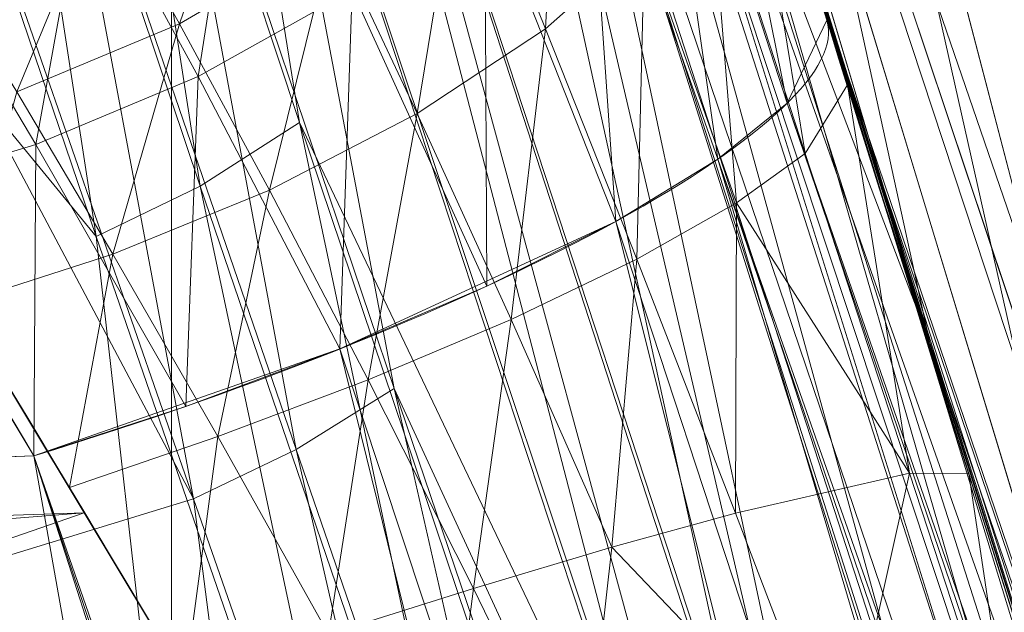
# Model space of a CAD drawing. Header units: millimetres. Extents: x -71 to 71, y -145 to 145.
# Tile 102 of 256: x -54.23 to -53.887, y -16.992 to -16.786. Entities that reach past the tile are written whole.
import ezdxf

# ---------------------------------------------------------------- set-up
doc = ezdxf.new("R2010")
doc.units = ezdxf.units.MM
doc.layers.add('1', color=7, linetype='CONTINUOUS')

msp = doc.modelspace()

# ---------------------------------------------------------------- linework, layer by layer
at = {"layer": '1', "color": 163, "linetype": 'Continuous', "lineweight": 13, "extrusion": (-5.23961264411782e-15, 1.156482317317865e-14, -1)}
for centre, radius in [((0, 2.781752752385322e-14, 144.004626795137), 61.0180546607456), ((0, -8.448341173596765e-14, 124.369789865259), 56.3952855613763)]:
    msp.add_circle(centre, radius, dxfattribs=at)
at = {"layer": '1', "color": 163, "linetype": 'Continuous', "lineweight": 13}
msp.add_circle((4.472976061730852e-13, 3.150668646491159e-12, -145), 60.4433756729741, dxfattribs=at)
msp.add_arc((3.626092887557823e-30, 1.973953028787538e-14, -142.505083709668), 63.56377365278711, 189.6208549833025, 222.2786899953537, dxfattribs=at)
at = {"layer": '1', "color": 163, "linetype": 'Continuous', "lineweight": 13, "extrusion": (-0.2905388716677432, 0.9337429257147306, 0.2090725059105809)}
msp.add_arc((56.79999999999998, -31.64124660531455, -6.764816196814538), 0.3, 88.36814995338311, 180, dxfattribs=at)
at = {"layer": '1', "color": 163, "linetype": 'Continuous', "lineweight": 13}
for points, knots in [([(-56.0092195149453, 7.430836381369, -40.1881047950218), (-56.38767568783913, 4.578259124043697, -40.18600039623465), (-56.64075283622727, 0.1337488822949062, -40.18517426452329), (-56.24041456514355, -6.020940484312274, -40.18873368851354), (-55.54351012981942, -10.71621283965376, -40.19373372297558), (-54.41900416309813, -15.45484477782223, -40.20106422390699), (-52.84662861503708, -20.19210887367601, -40.21072519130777), (-50.80930273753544, -24.8840909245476, -40.2227166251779), (-48.29613211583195, -29.47758556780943, -40.23703852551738), (-45.29549098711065, -33.91822466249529, -40.25369089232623), (-41.8019172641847, -38.14185204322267, -40.27267372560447), (-37.82569878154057, -42.09225020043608, -40.29398702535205), (-33.38333123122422, -45.70420284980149, -40.31763079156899), (-28.49088723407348, -48.91009564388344, -40.34360502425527), (-21.41016006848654, -52.54962415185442, -40.38134462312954), (-15.5376816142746, -54.48108172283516, -40.41314502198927), (-11.445770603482, -55.3284003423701, -40.43589893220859)], [0, 0, 0, 0, 0.125, 0.1875, 0.25, 0.3125, 0.375, 0.4375, 0.5, 0.5625, 0.625, 0.6875, 0.75, 0.8125, 0.875, 1, 1, 1, 1]), ([(-55.79206164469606, 7.398561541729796, -43.18008904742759), (-56.02458079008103, 5.645469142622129, -43.17850631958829), (-56.32216527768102, 2.145282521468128, -43.17631762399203), (-56.2774919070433, -3.083071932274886, -43.17589833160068), (-55.74469622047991, -8.317168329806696, -43.17832533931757), (-54.72088675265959, -13.50770784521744, -43.18361554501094), (-53.47375240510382, -17.70598476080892, -43.19032117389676), (-52.24993602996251, -20.97159237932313, -43.1970039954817), (-51.21943771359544, -23.37545791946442, -43.20267281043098), (-50.07211843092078, -25.74001208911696, -43.20902270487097), (-48.38893654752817, -28.83185243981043, -43.21838366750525), (-46.01474015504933, -32.54916112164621, -43.23166013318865), (-42.79579392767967, -36.67874397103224, -43.24974804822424), (-39.80590965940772, -39.8550863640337, -43.26661311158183), (-37.22554922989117, -42.23774127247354, -43.28120343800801), (-35.20249638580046, -43.93723232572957, -43.29265772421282), (-33.10278230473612, -45.54055131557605, -43.30455868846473), (-30.93842460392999, -47.03880768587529, -43.31683624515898), (-28.72004833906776, -48.42495516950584, -43.32942842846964), (-25.67962645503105, -50.13475593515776, -43.34669906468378), (-22.51737436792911, -51.63244938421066, -43.36467929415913), (-19.23182754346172, -52.91446779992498, -43.3833775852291), (-15.89144214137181, -54.03891938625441, -43.40239509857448), (-13.34178061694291, -54.70350458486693, -43.41691632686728), (-11.6398303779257, -55.06359028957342, -43.42660953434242)], [0, 0, 0, 0, 0.0625, 0.125, 0.1875, 0.25, 0.3125, 0.34375, 0.375, 0.40625, 0.4375, 0.5, 0.5625, 0.625, 0.65625, 0.6875, 0.71875, 0.75, 0.78125, 0.8125, 0.875, 0.90625, 0.9375, 1, 1, 1, 1]), ([(-56.50000000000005, -4.895578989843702e-16, -15.81462433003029), (-56.49999999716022, -0.967056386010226, -15.8120534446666), (-56.45043392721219, -2.918040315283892, -15.80691167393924), (-56.14086936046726, -6.892608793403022, -15.79662813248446), (-55.33779639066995, -11.96000647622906, -15.78377370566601), (-53.65336816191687, -18.09517495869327, -15.76834839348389), (-51.21658996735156, -24.15893938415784, -15.75292308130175), (-48.02467232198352, -30.0154777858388, -15.73749776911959), (-44.10762326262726, -35.52636955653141, -15.72207245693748), (-39.52881410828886, -40.56063158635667, -15.70664714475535), (-36.0977595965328, -43.52332059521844, -15.69636360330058), (-34.30725113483, -44.89167162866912, -15.6912218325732)], [0, 0, 0, 0, 0.0625, 0.125, 0.25, 0.375, 0.5, 0.625, 0.75, 0.875, 1, 1, 1, 1]), ([(-54.1748946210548, -21.2568850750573, 31.5), (-54.6638936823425, -17.571101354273, 31.499871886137), (-55.1250233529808, -14.095380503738, 30.1514430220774), (-55.6314401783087, -10.2783120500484, 26.7224698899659), (-55.7653499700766, -9.26897978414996, 25.3941579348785), (-55.9577956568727, -7.81843880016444, 22.2910702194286), (-56.0092096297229, -7.43091089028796, 20.5929966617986), (-56.0092195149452, -7.43083638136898, 18.8118952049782)], [0, 0, 0, 0, 0.5, 0.5, 0.75, 0.75, 1, 1, 1, 1]), ([(-56.00921274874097, -7.43088738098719, 18.81189514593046), (-55.84778768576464, -8.64761337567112, 18.27553385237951), (-55.57446086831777, -10.46857355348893, 17.47101728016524), (-55.14800137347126, -12.88831644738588, 16.40328050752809), (-54.79726728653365, -14.6992013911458, 15.60654748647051), (-54.41554179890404, -16.50502466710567, 14.8125598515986), (-53.86455365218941, -18.90435921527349, 13.75579519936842), (-53.09654226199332, -21.8880547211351, 12.44277299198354), (-52.04587146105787, -25.44201606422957, 10.88781178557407), (-50.86235861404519, -28.96561770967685, 9.35961010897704), (-49.54285790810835, -32.4561508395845, 7.86666250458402), (-48.56815383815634, -34.75713714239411, 6.899976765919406), (-48.05581082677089, -35.9000126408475, 6.425037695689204)], [0, 0, 0, 0, 0.125, 0.1875, 0.25, 0.3125, 0.375, 0.5, 0.625, 0.75, 0.875, 1, 1, 1, 1]), ([(-47.46844656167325, -30.64305029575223, -0.8061324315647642), (-48.05961782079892, -29.72727555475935, -0.05716055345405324), (-49.17838392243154, -27.87812518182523, 1.469014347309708), (-50.67197279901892, -25.05862759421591, 3.829412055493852), (-51.76788006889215, -22.67685427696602, 5.845017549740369), (-52.55819579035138, -20.75314257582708, 7.47955347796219), (-53.10827526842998, -19.30177147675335, 8.715144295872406), (-53.61576125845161, -17.84355812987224, 9.960823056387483), (-54.23731669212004, -15.88719951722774, 11.62907026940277), (-54.91085441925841, -13.42264493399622, 13.72871973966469), (-55.55516477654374, -10.43872688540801, 16.26421220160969), (-55.8760261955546, -8.43476743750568, 17.96132468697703), (-56.00921263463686, -7.430887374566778, 18.8118951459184)], [0, 0, 0, 0, 0.125, 0.25, 0.375, 0.4375, 0.5, 0.5625, 0.625, 0.75, 0.875, 1, 1, 1, 1]), ([(-52.66727259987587, -20.4485988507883, -29.59083258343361), (-52.66864694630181, -20.44506278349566, -29.58780772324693), (-52.67145816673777, -20.43782763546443, -29.58198410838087), (-52.67724528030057, -20.42292438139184, -29.57097503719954), (-52.68762535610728, -20.39616776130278, -29.55280971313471), (-52.70893281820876, -20.34113695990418, -29.51914539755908), (-52.75239567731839, -20.22843470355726, -29.45695067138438), (-52.84023795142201, -19.99877114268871, -29.34133787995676), (-52.96544122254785, -19.66585093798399, -29.18596306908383), (-53.11350738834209, -19.2628949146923, -29.00536405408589), (-53.25918091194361, -18.85694965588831, -28.82952260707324), (-53.40130860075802, -18.4511789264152, -28.650709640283), (-53.53877213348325, -18.04899141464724, -28.46038208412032), (-53.65759847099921, -17.69250899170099, -28.27802368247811), (-53.74181252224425, -17.43468419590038, -28.12700413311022), (-53.79506488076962, -17.26965984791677, -28.02000047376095), (-53.84656473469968, -17.10885382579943, -27.90574904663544), (-53.91996265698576, -16.87685106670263, -27.71129764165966), (-54.00467375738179, -16.60417121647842, -27.40534998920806), (-54.06412320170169, -16.40932922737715, -27.07303548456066), (-54.0998812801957, -16.29097785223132, -26.78754335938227), (-54.12066073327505, -16.2218409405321, -26.56583069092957), (-54.13609439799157, -16.1703272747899, -26.33902860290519), (-54.14997868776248, -16.12384966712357, -26.03190291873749), (-54.15404609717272, -16.11008004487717, -25.64290259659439), (-54.1360342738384, -16.17062819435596, -25.18015208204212), (-54.09744371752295, -16.29920958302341, -24.73242891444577), (-54.03905425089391, -16.49191569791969, -24.31036843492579), (-53.93256007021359, -16.83781860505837, -23.80314030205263), (-53.74693248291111, -17.42503963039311, -23.3116191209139), (-53.51822798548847, -18.11244305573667, -23.01853927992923), (-53.32083533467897, -18.68234397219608, -22.86956408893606), (-53.16681867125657, -19.11572745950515, -22.79414584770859), (-53.00808695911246, -19.55101745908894, -22.74576210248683), (-52.79082442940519, -20.13195398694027, -22.7122434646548), (-52.50970188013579, -20.85648476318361, -22.72741999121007), (-52.16032184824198, -21.71452820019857, -22.83052166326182), (-51.92114464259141, -22.27579791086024, -22.9494696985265), (-51.80041304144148, -22.55297910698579, -23.0199939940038)], [0, 0, 0, 0, 0.0009765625, 0.001953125, 0.00390625, 0.0078125, 0.015625, 0.03125, 0.0625, 0.09375, 0.125, 0.15625, 0.1875, 0.21875, 0.240234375, 0.25, 0.259765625, 0.28125, 0.3125, 0.34375, 0.359375, 0.375, 0.390625, 0.40625, 0.4375, 0.46875, 0.5, 0.53125, 0.5625, 0.625, 0.6875, 0.71875, 0.75, 0.78125, 0.8125, 0.875, 0.9375, 1, 1, 1, 1]), ([(-52.0676840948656, -22.59607041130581, -23.30953234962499), (-52.35024297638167, -21.96939765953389, -23.15128991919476), (-52.73982587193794, -21.06004920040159, -23.03690052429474), (-53.19638233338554, -19.91495101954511, -23.02311051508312), (-53.50369293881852, -19.10633048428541, -23.09982352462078), (-53.77630196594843, -18.35342307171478, -23.2843287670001), (-54.00669332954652, -17.68870218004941, -23.59517731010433), (-54.1592007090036, -17.23288347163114, -23.95984575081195), (-54.25228804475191, -16.95103808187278, -24.30333945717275), (-54.30729079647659, -16.78408275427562, -24.57792032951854), (-54.3475882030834, -16.66295829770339, -24.86061002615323), (-54.38481843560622, -16.55348689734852, -25.24515766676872), (-54.40385050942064, -16.50418579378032, -25.69994780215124), (-54.40018744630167, -16.5274492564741, -26.20648435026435), (-54.36996214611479, -16.63315374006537, -26.64157036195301), (-54.3194330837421, -16.79896336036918, -27.00176277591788), (-54.25914414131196, -16.98833424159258, -27.27754975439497), (-54.19486971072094, -17.18191533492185, -27.49015207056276), (-54.15483044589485, -17.29557478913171, -27.59193678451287), (-54.13595130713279, -17.34801585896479, -27.6356659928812)], [0, 0, 0, 0, 0.125, 0.1875, 0.25, 0.3125, 0.375, 0.4375, 0.46875, 0.5, 0.53125, 0.5625, 0.625, 0.6875, 0.75, 0.8125, 0.875, 0.9375, 1, 1, 1, 1]), ([(-54.45328070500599, -17.35503019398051, -27.6270871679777), (-54.47871158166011, -17.27670973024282, -27.56190254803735), (-54.52719066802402, -17.12732842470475, -27.42155909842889), (-54.59060330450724, -16.92952184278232, -27.18130368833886), (-54.64186947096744, -16.76940097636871, -26.91857859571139), (-54.69480333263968, -16.60498270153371, -26.53031723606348), (-54.72100627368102, -16.52830984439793, -26.11613254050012), (-54.72546884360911, -16.52448557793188, -25.6938238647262), (-54.72029898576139, -16.55007728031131, -25.38236452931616), (-54.70483327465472, -16.60995849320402, -25.07354657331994), (-54.67760457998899, -16.70861062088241, -24.77212924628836), (-54.6388899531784, -16.84442509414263, -24.49257564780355), (-54.57059722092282, -17.07808491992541, -24.14530909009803), (-54.45908194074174, -17.44875053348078, -23.78506400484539), (-54.2971278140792, -17.96681851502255, -23.46686842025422), (-54.11379000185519, -18.5313902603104, -23.25191837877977), (-53.91901417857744, -19.10931974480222, -23.12272620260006), (-53.71449151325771, -19.69466233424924, -23.05748478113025), (-53.50185726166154, -20.28232907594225, -23.04233590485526), (-53.2835277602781, -20.86549293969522, -23.06018567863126), (-52.98601006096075, -21.63482092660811, -23.12703341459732), (-52.75581672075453, -22.20267472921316, -23.22938285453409), (-52.5994896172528, -22.5769884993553, -23.3236466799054)], [0, 0, 0, 0, 0.03125, 0.0625, 0.09375, 0.125, 0.1875, 0.21875, 0.25, 0.28125, 0.3125, 0.34375, 0.375, 0.4375, 0.5, 0.5625, 0.625, 0.6875, 0.75, 0.8125, 0.875, 1, 1, 1, 1]), ([(-52.86483532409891, -22.61767152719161, -23.6133218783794), (-52.97107055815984, -22.36936410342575, -23.55120775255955), (-53.18182184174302, -21.86704030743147, -23.44616556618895), (-53.49077209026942, -21.10022773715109, -23.35210466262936), (-53.74049203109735, -20.4534269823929, -23.33179197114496), (-53.93445932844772, -19.93442785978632, -23.35210872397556), (-54.07674419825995, -19.54515847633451, -23.38568951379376), (-54.21547849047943, -19.15692978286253, -23.44089964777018), (-54.39443776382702, -18.64470100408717, -23.5547726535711), (-54.60445880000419, -18.02206486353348, -23.78722971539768), (-54.77891496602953, -17.48070604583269, -24.20476038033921), (-54.86829905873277, -17.19684984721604, -24.62313739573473), (-54.9041341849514, -17.0818041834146, -24.87380253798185), (-54.92250202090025, -17.02260697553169, -25.04489551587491), (-54.93828940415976, -16.97160330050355, -25.21884988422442), (-54.95635876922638, -16.91301284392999, -25.49010457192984), (-54.96471189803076, -16.88571978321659, -25.86249921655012), (-54.94980034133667, -16.93438039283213, -26.25085495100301), (-54.92474016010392, -17.01543477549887, -26.51593896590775), (-54.90536003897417, -17.07781477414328, -26.66704852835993), (-54.88398953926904, -17.14646349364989, -26.81530298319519), (-54.8380264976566, -17.29329399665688, -27.04623955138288), (-54.75400125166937, -17.55808577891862, -27.32444401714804), (-54.66743257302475, -17.82542543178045, -27.5272730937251), (-54.59294365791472, -18.05190776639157, -27.66862710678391), (-54.53488799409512, -18.22656542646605, -27.7653023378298), (-54.47531100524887, -18.40387243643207, -27.85597287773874), (-54.3945046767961, -18.64176044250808, -27.97292370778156), (-54.27023071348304, -19.00178657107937, -28.13954357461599), (-54.14136631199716, -19.36536008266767, -28.2949848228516), (-54.00940291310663, -19.72977022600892, -28.4452972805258), (-53.89805448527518, -20.03244768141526, -28.57187472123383), (-53.76346415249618, -20.39089359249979, -28.73386969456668), (-53.65108424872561, -20.68423488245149, -28.88040629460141), (-53.57396666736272, -20.88267875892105, -28.99663186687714), (-53.5310446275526, -20.99236826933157, -29.06986087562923), (-53.51046320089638, -21.0447358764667, -29.11032160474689), (-53.50055769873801, -21.0698877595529, -29.132013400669)], [0, 0, 0, 0, 0.0625, 0.125, 0.1875, 0.21875, 0.25, 0.28125, 0.3125, 0.375, 0.4375, 0.46875, 0.490234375, 0.5, 0.509765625, 0.53125, 0.5625, 0.59375, 0.619140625, 0.625, 0.630859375, 0.65625, 0.6875, 0.71875, 0.734375, 0.75, 0.765625, 0.78125, 0.8125, 0.859375, 0.875, 0.90625, 0.9375, 0.96875, 0.984375, 0.9921875, 1, 1, 1, 1])]:
    msp.add_open_spline(points, degree=3, knots=knots, dxfattribs=at)
for points in [[(-53.85616340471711, -17.0810908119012, -29.9803138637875), (-53.9713241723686, -16.7179923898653, -29.8733868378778), (-54.0919293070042, -16.3191048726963, -30.1564531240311), (-54.0919293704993, -16.3191046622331, -30.5651109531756)], [(-54.0919293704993, -16.3191046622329, -31.7657437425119), (-54.0919293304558, -16.3191047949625, -32.0522694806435), (-54.0304608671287, -16.523769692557, -32.2971938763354), (-53.9487346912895, -16.7864238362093, -32.3563166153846)], [(-54.3686733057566, -16.7055720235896, -30.5651109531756), (-54.359086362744, -16.7052372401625, -30.36041078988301), (-54.2383359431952, -16.9036999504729, -30.2159831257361), (-54.1316551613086, -17.0844496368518, -30.267128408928)], [(-54.2247181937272, -16.9379587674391, -32.0630655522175), (-54.3030362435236, -16.8072185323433, -32.0324479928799), (-54.3646300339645, -16.7054308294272, -31.9090992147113), (-54.3686733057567, -16.7055720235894, -31.7657437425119)], [(-53.03149327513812, -19.48568632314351, -32.6399434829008), (-53.38430459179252, -18.5266972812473, -32.6397700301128), (-53.686577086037, -17.62534880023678, -32.54522774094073), (-53.94804405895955, -16.78620864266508, -32.3563166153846)], [(-54.6214255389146, -16.9521429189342, -32.0519135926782), (-54.48918982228, -16.9474147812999, -32.0556331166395), (-54.3569540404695, -16.9426867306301, -32.0593504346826), (-54.2247181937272, -16.9379587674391, -32.0630655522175)], [(-54.22471819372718, -16.93795876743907, -32.06306555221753), (-53.94337102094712, -17.81462484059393, -32.25966400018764), (-53.63422928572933, -18.70608944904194, -32.33976582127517), (-53.30443303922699, -19.58602903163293, -32.34015022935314)], [(-53.75415613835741, -19.58583034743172, -32.32444680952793), (-54.06607403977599, -18.71063377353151, -32.32462676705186), (-54.35751263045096, -17.82409631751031, -32.24585663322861), (-54.62142553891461, -16.95214291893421, -32.05191359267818)]]:
    msp.add_open_spline(points, degree=3, dxfattribs=at)
for points in [[(24.58453550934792, 55.21777272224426, -144.9999958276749), (-35.52772477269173, -48.89971762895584, -144.9999958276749), (-52.34549939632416, -30.22168762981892, -144.9999958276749), (-60.11226028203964, -6.318053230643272, -144.9999958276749)], [(-51.48215219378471, -16.72756485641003, -123.8834485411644), (-54.13153767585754, -7.864786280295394e-14, -123.8834485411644), (-56.3952848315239, -7.767609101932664e-14, -124.3697926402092), (-53.63510549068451, -17.42710173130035, -124.3697926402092)], [(-47.95431718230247, -21.74369990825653, 47.46758565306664), (-50.9643666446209, -6.004575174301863, 46.05389758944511), (-54.17877063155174, -12.60278839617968, 38.59021887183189)], [(-55.90708926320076, -8.200637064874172, 23.03180657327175), (-56.00921437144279, -7.430861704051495, 18.81189458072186), (-52.23216861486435, -35.90000048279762, 18.77893321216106)], [(-56.00921437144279, -7.430887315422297, 18.81189458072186), (-52.85102128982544, -20.62619663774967, 10.56393515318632), (-52.89638042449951, -21.29850536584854, 11.49737183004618)], [(-52.85102128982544, -20.62619663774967, 10.56393515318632), (-56.00921437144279, -7.430887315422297, 18.81189458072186), (-54.24021929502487, -15.81924594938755, 11.68635301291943)], [(-52.89638042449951, -21.29850536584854, 11.49737183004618), (-52.91160196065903, -21.96520008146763, 12.41462863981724), (-56.00921437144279, -7.430887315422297, 18.81189458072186)], [(-52.23216861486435, -35.90000048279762, 18.77893321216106), (-56.00921437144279, -7.430887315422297, 18.81189458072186), (-52.84026637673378, -22.29992114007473, 12.26730179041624)], [(-55.57271465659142, -10.72095800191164, 27.05357037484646), (-55.90708926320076, -8.200637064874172, 23.03180657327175), (-52.23216861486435, -35.90000048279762, 18.77893321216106)], [(-63.40426951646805, -20.42438462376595, -124.5481371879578), (-48.8397516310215, -28.19764241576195, -124.3697926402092), (-55.53851276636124, -9.792938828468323, -124.3697926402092)], [(-52.23216861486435, -35.90000048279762, 18.77893321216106), (-54.17489632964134, -21.25688455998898, 31.50000050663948), (-54.95673045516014, -15.36386180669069, 30.29263764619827), (-55.57271465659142, -10.72095800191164, 27.05357037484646)], [(-55.18354848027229, -12.12542038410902, -15.78337885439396), (-51.65004730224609, -22.90245704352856, -15.75607433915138), (-54.90593239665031, -13.32624070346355, -0.5968617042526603)], [(-54.95673045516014, -15.36386180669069, 30.29263764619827), (-54.50513958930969, -18.76768283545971, 30.99001199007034), (-54.17877063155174, -12.60278839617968, 38.59021887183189)], [(-54.17877063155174, -12.60278839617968, 38.59021887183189), (-54.50513958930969, -18.76768283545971, 30.99001199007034), (-54.17489632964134, -21.25688455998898, 31.50000050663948)], [(-54.17489632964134, -21.25688455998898, 31.50000050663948), (-52.08047106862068, -24.99097585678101, 39.95027393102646), (-54.17877063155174, -12.60278839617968, 38.59021887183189)], [(-54.17877063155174, -12.60278839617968, 38.59021887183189), (-52.08047106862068, -24.99097585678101, 39.95027393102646), (-47.95431718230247, -21.74369990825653, 47.46758565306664)], [(-54.38999459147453, -15.29634650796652, -32.06383436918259), (-54.72962185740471, -13.16560711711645, -40.19878432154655), (-53.91287803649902, -16.89865440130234, -27.71926298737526)], [(-54.08657342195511, -16.33678935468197, -30.41893057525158), (-53.91287803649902, -16.89865440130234, -27.71926298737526), (-54.72962185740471, -13.16560711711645, -40.19878432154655)], [(-54.84018474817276, -13.17267213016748, -15.78072644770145), (-53.68521064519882, -17.60755479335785, -23.25828559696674), (-53.0979111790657, -19.30419728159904, -22.77449704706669)], [(-53.0979111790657, -19.30419728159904, -22.77449704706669), (-51.65004730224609, -22.90245704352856, -15.75607433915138), (-54.84018474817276, -13.17267213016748, -15.78072644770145)], [(-53.68521064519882, -17.60755479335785, -23.25828559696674), (-54.84018474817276, -13.17267213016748, -15.78072644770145), (-54.44025620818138, -15.116305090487, -23.0235680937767)], [(-54.6598918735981, -14.3019575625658, 0.0528909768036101), (-54.90593239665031, -13.32624070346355, -0.5968617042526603), (-51.65004730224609, -22.90245704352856, -15.75607433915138)], [(-54.56176400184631, -14.67187609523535, 9.235122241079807), (-54.66064810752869, -14.29907139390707, 5.529172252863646), (-52.52810567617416, -20.80981247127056, 7.431721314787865)], [(-54.66064810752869, -14.29907139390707, 5.529172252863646), (-54.48251590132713, -14.96346481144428, 4.540527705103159), (-52.52810567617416, -20.80981247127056, 7.431721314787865)], [(-51.65004730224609, -22.90245704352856, -15.75607433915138), (-50.23143440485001, -25.35669691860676, -15.74950478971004), (-54.6598918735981, -14.3019575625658, 0.0528909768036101)], [(-50.23143440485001, -25.35669691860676, -15.74950478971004), (-54.48071658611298, -14.97002318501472, 1.056008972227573), (-54.6598918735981, -14.3019575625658, 0.0528909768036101)], [(-52.52810567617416, -20.80981247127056, 7.431721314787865), (-54.48184907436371, -14.96589835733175, 9.439317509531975), (-54.56176400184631, -14.67187609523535, 9.235122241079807)], [(-52.52810567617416, -20.80981247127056, 7.431721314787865), (-54.48251590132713, -14.96346481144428, 4.540527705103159), (-54.41756546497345, -15.19797742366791, 3.368421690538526)], [(-52.52810567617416, -20.80981247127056, 7.431721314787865), (-54.43213880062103, -15.14570321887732, 9.722338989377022), (-54.48184907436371, -14.96589835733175, 9.439317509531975)], [(-50.18527060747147, -25.3630131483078, 3.6172557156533), (-54.41756546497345, -15.19797742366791, 2.210525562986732), (-54.48071658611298, -14.97002318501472, 1.056008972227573)], [(-54.48071658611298, -14.97002318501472, 1.056008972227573), (-50.23143440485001, -25.35669691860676, -15.74950478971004), (-50.18527060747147, -25.3630131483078, 3.6172557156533)], [(-54.44025620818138, -15.116305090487, -23.0235680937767), (-53.95910143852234, -16.75067842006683, -23.95320497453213), (-53.68521064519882, -17.60755479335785, -23.25828559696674)], [(-52.52810567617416, -20.80981247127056, 7.431721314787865), (-54.24021929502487, -15.81924594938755, 11.68635301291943), (-54.43663150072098, -15.12954290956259, 10.31629275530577)], [(-54.43663150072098, -15.12954290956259, 10.31629275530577), (-54.41763997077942, -15.19770547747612, 10.01387182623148), (-52.52810567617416, -20.80981247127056, 7.431721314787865)], [(-52.52810567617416, -20.80981247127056, 7.431721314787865), (-54.41763997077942, -15.19770547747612, 10.01387182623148), (-54.43213880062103, -15.14570321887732, 9.722338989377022)], [(-54.41756546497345, -15.19797742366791, 3.368421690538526), (-50.18527060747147, -25.3630131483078, 3.6172557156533), (-52.52810567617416, -20.80981247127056, 7.431721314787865)], [(-54.41756546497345, -15.19797742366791, 3.368421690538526), (-54.41756546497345, -15.19797742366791, 2.210525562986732), (-50.18527060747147, -25.3630131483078, 3.6172557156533)], [(-54.37984690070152, -15.33160544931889, -31.8634919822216), (-54.38999459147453, -15.29634650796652, -32.06383436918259), (-53.91287803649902, -16.89865440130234, -27.71926298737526)], [(-53.91287803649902, -16.89865440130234, -27.71926298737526), (-54.07369881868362, -16.37747511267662, -26.98902040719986), (-54.37984690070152, -15.33160544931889, -31.8634919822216)], [(-54.24021929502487, -15.81924594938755, 11.68635301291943), (-53.02547290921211, -19.36004869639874, 8.66769440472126), (-52.85102128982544, -20.62619663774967, 10.56393515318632)], [(-51.07431858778, -23.63456971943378, -40.22091627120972), (-54.22870814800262, -15.85734076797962, -40.20218178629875), (-53.866196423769, -16.30969159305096, -43.18822175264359)], [(-54.22870814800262, -15.85734076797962, -40.20218178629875), (-52.86640673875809, -19.9286974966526, -32.62945264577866), (-53.03149297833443, -19.48568597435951, -32.63994306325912)], [(-53.03149297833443, -19.48568597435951, -32.63994306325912), (-53.9480447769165, -16.78620837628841, -32.35631808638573), (-54.22870814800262, -15.85734076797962, -40.20218178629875)], [(-52.86640673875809, -19.9286974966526, -32.62945264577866), (-54.22870814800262, -15.85734076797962, -40.20218178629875), (-49.96197298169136, -26.37709490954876, -40.22752493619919)], [(-54.08657342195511, -16.33678935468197, -30.41893057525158), (-54.05762046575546, -16.43195003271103, -30.21362982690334), (-53.91287803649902, -16.89865440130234, -27.71926298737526)], [(-54.07150089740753, -16.48147590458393, -26.90982818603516), (-54.07369881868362, -16.37747511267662, -26.98902040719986), (-53.91287803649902, -16.89865440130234, -27.71926298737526)], [(-53.63641306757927, -17.80587248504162, -23.27683940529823), (-54.08655479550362, -16.3955669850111, -24.79550987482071), (-54.09187451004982, -16.43410138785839, -24.80866760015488)], [(-54.08655479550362, -16.3955669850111, -24.79550987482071), (-53.63641306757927, -17.80587248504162, -23.27683940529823), (-53.95910143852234, -16.75067842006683, -23.95320497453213)], [(-53.91287803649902, -16.89865440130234, -27.71926298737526), (-54.05762046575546, -16.43195003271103, -30.21362982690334), (-53.99994552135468, -16.62017591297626, -30.04189021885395)], [(-53.64504456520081, -17.8243350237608, -23.30883033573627), (-54.09187451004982, -16.43410138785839, -24.80866760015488), (-54.10309880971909, -16.47291518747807, -24.82129074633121)], [(-54.09187451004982, -16.43410138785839, -24.80866760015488), (-53.64504456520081, -17.8243350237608, -23.30883033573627), (-53.63641306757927, -17.80587248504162, -23.27683940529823)], [(-54.10309880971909, -16.47291518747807, -24.82129074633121), (-54.14331704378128, -16.54649339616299, -24.84318800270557), (-53.97173762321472, -17.07427017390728, -23.9874217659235)], [(-54.10309880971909, -16.47291518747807, -24.82129074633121), (-53.65844815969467, -17.84383319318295, -23.33970926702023), (-53.64504456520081, -17.8243350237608, -23.30883033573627)], [(-54.10309880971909, -16.47291518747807, -24.82129074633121), (-53.93124744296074, -17.01591908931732, -23.94390478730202), (-53.65844815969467, -17.84383319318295, -23.33970926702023)], [(-53.97173762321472, -17.07427017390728, -23.9874217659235), (-53.93124744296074, -17.01591908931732, -23.94390478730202), (-54.10309880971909, -16.47291518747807, -24.82129074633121)], [(-53.88714373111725, -17.15055480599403, -27.70870737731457), (-54.08372357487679, -16.53443090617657, -26.89032256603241), (-54.07150089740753, -16.48147590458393, -26.90982818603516)], [(-54.07150089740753, -16.48147590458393, -26.90982818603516), (-53.58534678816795, -18.03665235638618, -28.25462818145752), (-53.88714373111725, -17.15055480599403, -27.70870737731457)], [(-54.07150089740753, -16.48147590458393, -26.90982818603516), (-53.53712290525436, -17.99851655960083, -28.30548398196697), (-53.58534678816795, -18.03665235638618, -28.25462818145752)], [(-53.91287803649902, -16.89865440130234, -27.71926298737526), (-53.53712290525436, -17.99851655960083, -28.30548398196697), (-54.07150089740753, -16.48147590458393, -26.90982818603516)], [(-53.92775312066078, -17.20293425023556, -27.6605486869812), (-54.12399768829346, -16.60532131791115, -26.86326391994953), (-54.08372357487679, -16.53443090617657, -26.89032256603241)], [(-54.08372357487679, -16.53443090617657, -26.89032256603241), (-53.88714373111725, -17.15055480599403, -27.70870737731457), (-53.92775312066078, -17.20293425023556, -27.6605486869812)], [(-54.14331704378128, -16.54649339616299, -24.84318800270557), (-54.17141690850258, -16.57883264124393, -24.85169284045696), (-53.99912223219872, -17.10095256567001, -24.00479651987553)], [(-53.99912223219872, -17.10095256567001, -24.00479651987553), (-53.97173762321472, -17.07427017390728, -23.9874217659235), (-54.14331704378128, -16.54649339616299, -24.84318800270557)], [(-54.17141690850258, -16.57883264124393, -24.85169284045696), (-54.20366302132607, -16.60685613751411, -24.85821396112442), (-54.13225293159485, -16.82200655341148, -24.41062405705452)], [(-53.99912223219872, -17.10095256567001, -24.00479651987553), (-54.17141690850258, -16.57883264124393, -24.85169284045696), (-54.13225293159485, -16.82200655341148, -24.41062405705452)], [(-53.96253988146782, -16.81527867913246, -32.24663436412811), (-54.01087179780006, -16.66658744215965, -32.17934817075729), (-54.00558561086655, -16.60259813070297, -32.27939084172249)], [(-54.00558561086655, -16.60259813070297, -32.27939084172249), (-53.94873395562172, -16.78642444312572, -32.35631808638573), (-53.96253988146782, -16.81527867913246, -32.24663436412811)], [(-54.20366302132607, -16.60685613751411, -24.85821396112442), (-54.23888936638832, -16.62990637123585, -24.86264519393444), (-54.16685342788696, -16.84411428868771, -24.41789209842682)], [(-54.16685342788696, -16.84411428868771, -24.41789209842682), (-54.13225293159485, -16.82200655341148, -24.41062405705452), (-54.20366302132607, -16.60685613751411, -24.85821396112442)], [(-53.95486205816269, -17.22732558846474, -27.6411660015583), (-54.15197089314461, -16.63664914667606, -26.85264311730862), (-54.12399768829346, -16.60532131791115, -26.86326391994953)], [(-54.12399768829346, -16.60532131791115, -26.86326391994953), (-53.92775312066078, -17.20293425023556, -27.6605486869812), (-53.95486205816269, -17.22732558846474, -27.6411660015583)], [(-53.99994552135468, -16.62017591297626, -30.04189021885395), (-53.93062904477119, -16.84404909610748, -29.96310219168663), (-53.91287803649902, -16.89865440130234, -27.71926298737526)], [(-54.23888936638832, -16.62990637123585, -24.86264519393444), (-54.27583679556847, -16.64767041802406, -24.86500702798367), (-54.2031042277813, -16.86166971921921, -24.42208118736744)], [(-54.2031042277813, -16.86166971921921, -24.42208118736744), (-54.16685342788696, -16.84411428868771, -24.41789209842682), (-54.23888936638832, -16.62990637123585, -24.86264519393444)], [(-54.09933999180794, -16.91453158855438, -27.26591937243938), (-54.18402329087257, -16.6639406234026, -26.84440091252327), (-54.15197089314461, -16.63664914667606, -26.85264311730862)], [(-54.09933999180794, -16.91453158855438, -27.26591937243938), (-54.15197089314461, -16.63664914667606, -26.85264311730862), (-53.95486205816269, -17.22732558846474, -27.6411660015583)], [(-54.2031042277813, -16.86166971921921, -24.42208118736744), (-54.27583679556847, -16.64767041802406, -24.86500702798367), (-54.33603003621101, -16.69948548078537, -24.88117478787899)], [(-54.13348227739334, -16.93572290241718, -27.25703828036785), (-54.21899631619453, -16.68655872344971, -26.83867700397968), (-54.18402329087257, -16.6639406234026, -26.84440091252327)], [(-54.18402329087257, -16.6639406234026, -26.84440091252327), (-54.09933999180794, -16.91453158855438, -27.26591937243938), (-54.13348227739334, -16.93572290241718, -27.25703828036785)], [(-53.98666858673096, -16.83472655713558, -32.19331055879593), (-54.03274670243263, -16.70361869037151, -32.13077038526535), (-54.01087179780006, -16.66658744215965, -32.17934817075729)], [(-54.01087179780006, -16.66658744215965, -32.17934817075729), (-53.96253988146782, -16.81527867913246, -32.24663436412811), (-53.98666858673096, -16.83472655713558, -32.19331055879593)], [(-54.04076725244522, -16.6783407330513, -30.21596930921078), (-54.07500639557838, -16.71911776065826, -30.25583922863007), (-54.04666438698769, -16.78935065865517, -30.20653501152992)], [(-54.04666438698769, -16.78935065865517, -30.20653501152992), (-54.012231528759, -16.75887033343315, -30.16201034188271), (-54.04076725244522, -16.6783407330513, -30.21596930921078)], [(-53.98136749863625, -16.68042875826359, -30.01060709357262), (-53.9899542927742, -16.72948896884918, -30.11213429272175), (-53.9563000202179, -16.83281734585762, -30.07551096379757)], [(-53.9563000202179, -16.83281734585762, -30.07551096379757), (-53.94158512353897, -16.80884882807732, -29.96911108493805), (-53.98136749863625, -16.68042875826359, -30.01060709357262)], [(-54.16922271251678, -16.952870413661, -27.25161425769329), (-54.25566434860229, -16.70418307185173, -26.83545276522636), (-54.21899631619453, -16.68655872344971, -26.83867700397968)], [(-54.21899631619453, -16.68655872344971, -26.83867700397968), (-54.13348227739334, -16.93572290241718, -27.25703828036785), (-54.16922271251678, -16.952870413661, -27.25161425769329)], [(-54.16296049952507, -17.21747033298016, -24.07510578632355), (-54.33603003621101, -16.69948548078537, -24.88117478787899), (-54.25207689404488, -16.95156469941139, -24.31538328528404)], [(-54.2031042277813, -16.86166971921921, -24.42208118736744), (-54.33603003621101, -16.69948548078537, -24.88117478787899), (-54.16296049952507, -17.21747033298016, -24.07510578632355)], [(-54.16751652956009, -16.80596172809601, -32.03330934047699), (-54.20678853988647, -16.73411019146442, -31.95960074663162), (-54.15078997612, -16.6985597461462, -31.97473660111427)], [(-54.15078997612, -16.6985597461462, -31.97473660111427), (-54.1139729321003, -16.77588932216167, -32.05504268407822), (-54.16751652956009, -16.80596172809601, -32.03330934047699)], [(-54.28138002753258, -16.74147881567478, -26.86984464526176), (-54.25566434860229, -16.70418307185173, -26.83545276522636), (-54.16922271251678, -16.952870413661, -27.25161425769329)], [(-54.0221780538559, -16.85638166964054, -32.14593976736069), (-54.06781658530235, -16.74097031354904, -32.08820894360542), (-54.03274670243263, -16.70361869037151, -32.13077038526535)], [(-54.03274670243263, -16.70361869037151, -32.13077038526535), (-53.98666858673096, -16.83472655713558, -32.19331055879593), (-54.0221780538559, -16.85638166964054, -32.14593976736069)], [(-54.14575338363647, -16.70482195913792, -30.34517914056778), (-54.20094728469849, -16.73967577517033, -30.36154992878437), (-54.17400971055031, -16.78762026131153, -30.30866384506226)], [(-54.17400971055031, -16.78762026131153, -30.30866384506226), (-54.12065237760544, -16.75639487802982, -30.28739243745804), (-54.14575338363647, -16.70482195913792, -30.34517914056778)], [(-54.07500639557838, -16.71911776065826, -30.25583922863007), (-54.12065237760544, -16.75639487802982, -30.28739243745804), (-54.09128591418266, -16.81886240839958, -30.2424468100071)], [(-54.09128591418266, -16.81886240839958, -30.2424468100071), (-54.04666438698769, -16.78935065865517, -30.20653501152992), (-54.07500639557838, -16.71911776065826, -30.25583922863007)], [(-53.9899542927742, -16.72948896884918, -30.11213429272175), (-54.012231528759, -16.75887033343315, -30.16201034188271), (-53.98017168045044, -16.84991084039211, -30.12765012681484)], [(-53.98017168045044, -16.84991084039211, -30.12765012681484), (-53.9563000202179, -16.83281734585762, -30.07551096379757), (-53.9899542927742, -16.72948896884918, -30.11213429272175)], [(-54.22409251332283, -16.82965084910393, -32.02331438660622), (-54.26624044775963, -16.7587585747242, -31.95399045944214), (-54.20678853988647, -16.73411019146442, -31.95960074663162)], [(-54.20678853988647, -16.73411019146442, -31.95960074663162), (-54.16751652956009, -16.80596172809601, -32.03330934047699), (-54.22409251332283, -16.82965084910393, -32.02331438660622)], [(-54.16922271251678, -16.952870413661, -27.25161425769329), (-54.24121022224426, -16.97494275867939, -27.25027687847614), (-54.28138002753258, -16.74147881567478, -26.86984464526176)], [(-54.20094728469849, -16.73967577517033, -30.36154992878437), (-54.25972864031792, -16.76389761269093, -30.36859072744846), (-54.23067510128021, -16.81128889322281, -30.31925484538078)], [(-54.23067510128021, -16.81128889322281, -30.31925484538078), (-54.17400971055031, -16.78762026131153, -30.30866384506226), (-54.20094728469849, -16.73967577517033, -30.36154992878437)], [(-54.06709015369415, -16.87888242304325, -32.10785984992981), (-54.1139729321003, -16.77588932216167, -32.05504268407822), (-54.06781658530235, -16.74097031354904, -32.08820894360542)], [(-54.06781658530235, -16.74097031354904, -32.08820894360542), (-54.0221780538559, -16.85638166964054, -32.14593976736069), (-54.06709015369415, -16.87888242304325, -32.10785984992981)], [(-53.63641306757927, -17.80587248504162, -23.27683940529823), (-53.68521064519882, -17.60755479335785, -23.25828559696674), (-53.95910143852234, -16.75067842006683, -23.95320497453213)], [(-54.26624044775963, -16.7587585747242, -31.95399045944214), (-54.22409251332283, -16.82965084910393, -32.02331438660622), (-54.27968129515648, -16.84647239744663, -32.02385082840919)], [(-54.12065237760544, -16.75639487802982, -30.28739243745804), (-54.17400971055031, -16.78762026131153, -30.30866384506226), (-54.142776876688, -16.84546656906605, -30.26763722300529)], [(-54.142776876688, -16.84546656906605, -30.26763722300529), (-54.09128591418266, -16.81886240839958, -30.2424468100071), (-54.12065237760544, -16.75639487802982, -30.28739243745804)], [(-54.012231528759, -16.75887033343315, -30.16201034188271), (-54.04666438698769, -16.78935065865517, -30.20653501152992), (-54.014902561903, -16.86952821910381, -30.1744919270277)], [(-54.014902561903, -16.86952821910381, -30.1744919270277), (-53.98017168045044, -16.84991084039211, -30.12765012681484), (-54.012231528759, -16.75887033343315, -30.16201034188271)], [(-54.11822348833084, -16.90076105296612, -32.08120912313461), (-54.16751652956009, -16.80596172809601, -32.03330934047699), (-54.1139729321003, -16.77588932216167, -32.05504268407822)], [(-54.1139729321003, -16.77588932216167, -32.05504268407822), (-54.06709015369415, -16.87888242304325, -32.10785984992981), (-54.11822348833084, -16.90076105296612, -32.08120912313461)], [(-53.96253988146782, -16.81527867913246, -32.24663436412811), (-53.94873395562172, -16.78642444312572, -32.35631808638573), (-53.03331092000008, -19.48635466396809, -32.63994306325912)], [(-54.17400971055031, -16.78762026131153, -30.30866384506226), (-54.23067510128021, -16.81128889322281, -30.31925484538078), (-54.19723317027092, -16.86775498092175, -30.28152696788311)], [(-54.19723317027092, -16.86775498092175, -30.28152696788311), (-54.142776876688, -16.84546656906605, -30.26763722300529), (-54.17400971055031, -16.78762026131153, -30.30866384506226)], [(-54.04666438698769, -16.78935065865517, -30.20653501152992), (-54.09128591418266, -16.81886240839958, -30.2424468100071), (-54.05862256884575, -16.89050160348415, -30.21289221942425)], [(-54.05862256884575, -16.89050160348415, -30.21289221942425), (-54.014902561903, -16.86952821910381, -30.1744919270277), (-54.04666438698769, -16.78935065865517, -30.20653501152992)], [(-54.31777983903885, -16.80298894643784, -26.98796987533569), (-54.18998003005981, -17.18606427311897, -27.44320780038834), (-54.50348556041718, -17.19915494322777, -27.43192762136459)], [(-54.17190492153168, -16.92074164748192, -32.06656873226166), (-54.22409251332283, -16.82965084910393, -32.02331438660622), (-54.16751652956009, -16.80596172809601, -32.03330934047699)], [(-54.16751652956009, -16.80596172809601, -32.03330934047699), (-54.11822348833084, -16.90076105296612, -32.08120912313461), (-54.17190492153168, -16.92074164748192, -32.06656873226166)], [(-53.94158512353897, -16.80884882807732, -29.96911108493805), (-53.9563000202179, -16.83281734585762, -30.07551096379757), (-53.91998216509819, -16.94399677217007, -30.06374835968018)], [(-53.91998216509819, -16.94399677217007, -30.06374835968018), (-53.89935895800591, -16.94410108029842, -29.95797991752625), (-53.94158512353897, -16.80884882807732, -29.96911108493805)], [(-54.25100401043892, -16.8850515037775, -30.28496168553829), (-54.19723317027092, -16.86775498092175, -30.28152696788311), (-54.23067510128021, -16.81128889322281, -30.31925484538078)], [(-53.98666858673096, -16.83472655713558, -32.19331055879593), (-53.96253988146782, -16.81527867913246, -32.24663436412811), (-53.05223912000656, -19.49332840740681, -32.53179788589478)], [(-53.03331092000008, -19.48635466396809, -32.63994306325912), (-53.05223912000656, -19.49332840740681, -32.53179788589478), (-53.96253988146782, -16.81527867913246, -32.24663436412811)], [(-54.09128591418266, -16.81886240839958, -30.2424468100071), (-54.142776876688, -16.84546656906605, -30.26763722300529), (-54.10836264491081, -16.91150106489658, -30.24074621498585)], [(-54.10836264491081, -16.91150106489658, -30.24074621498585), (-54.05862256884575, -16.89050160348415, -30.21289221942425), (-54.09128591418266, -16.81886240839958, -30.2424468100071)], [(-54.13225293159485, -16.82200655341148, -24.41062405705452), (-54.16685342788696, -16.84411428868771, -24.41789209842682), (-54.06396090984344, -17.14566349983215, -24.02852289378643)], [(-54.13225293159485, -16.82200655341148, -24.41062405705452), (-54.03020977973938, -17.12493970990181, -24.01857636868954), (-53.99912223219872, -17.10095256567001, -24.00479651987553)], [(-54.06396090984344, -17.14566349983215, -24.02852289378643), (-54.03020977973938, -17.12493970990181, -24.01857636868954), (-54.13225293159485, -16.82200655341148, -24.41062405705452)], [(-54.22471836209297, -16.93795807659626, -32.0630669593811), (-54.27968129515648, -16.84647239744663, -32.02385082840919), (-54.22409251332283, -16.82965084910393, -32.02331438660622)], [(-54.22409251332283, -16.82965084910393, -32.02331438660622), (-54.17190492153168, -16.92074164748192, -32.06656873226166), (-54.22471836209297, -16.93795807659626, -32.0630669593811)], [(-53.91998216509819, -16.94399677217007, -30.06374835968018), (-53.9563000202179, -16.83281734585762, -30.07551096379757), (-53.98017168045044, -16.84991084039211, -30.12765012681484)], [(-53.5866990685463, -18.18210445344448, -32.36278146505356), (-54.0221780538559, -16.85638166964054, -32.14593976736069), (-53.98666858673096, -16.83472655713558, -32.19331055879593)], [(-53.5866990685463, -18.18210445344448, -32.36278146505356), (-53.98666858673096, -16.83472655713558, -32.19331055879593), (-53.07718738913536, -19.50250566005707, -32.47911110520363)], [(-53.05223912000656, -19.49332840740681, -32.53179788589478), (-53.07718738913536, -19.50250566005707, -32.47911110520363), (-53.98666858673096, -16.83472655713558, -32.19331055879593)], [(-54.16685342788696, -16.84411428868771, -24.41789209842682), (-54.2031042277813, -16.86166971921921, -24.42208118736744), (-54.09926548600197, -17.16278307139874, -24.03462491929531)], [(-54.09926548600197, -17.16278307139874, -24.03462491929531), (-54.06396090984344, -17.14566349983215, -24.02852289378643), (-54.16685342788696, -16.84411428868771, -24.41789209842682)], [(-53.91287803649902, -16.89865440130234, -27.71926298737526), (-53.93062904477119, -16.84404909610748, -29.96310219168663), (-53.85535582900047, -17.08083413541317, -29.98031303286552)], [(-54.142776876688, -16.84546656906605, -30.26763722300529), (-54.19723317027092, -16.86775498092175, -30.28152696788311), (-54.16067689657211, -16.93128980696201, -30.25734610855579)], [(-54.16067689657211, -16.93128980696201, -30.25734610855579), (-54.10836264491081, -16.91150106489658, -30.24074621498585), (-54.142776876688, -16.84546656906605, -30.26763722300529)], [(-54.27705124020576, -16.85098931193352, -32.01958537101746), (-54.22471836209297, -16.93795807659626, -32.0630669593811), (-54.62142452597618, -16.95214211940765, -32.05191344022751)], [(-53.98017168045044, -16.84991084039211, -30.12765012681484), (-54.014902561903, -16.86952821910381, -30.1744919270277), (-53.9805181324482, -16.95786975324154, -30.16216121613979)], [(-53.9805181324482, -16.95786975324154, -30.16216121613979), (-53.91998216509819, -16.94399677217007, -30.06374835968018), (-53.98017168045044, -16.84991084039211, -30.12765012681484)], [(-53.68050560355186, -18.22058297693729, -32.29619562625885), (-54.11822348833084, -16.90076105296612, -32.08120912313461), (-54.0221780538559, -16.85638166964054, -32.14593976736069)], [(-54.0221780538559, -16.85638166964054, -32.14593976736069), (-53.5866990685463, -18.18210445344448, -32.36278146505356), (-53.68050560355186, -18.22058297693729, -32.29619562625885)], [(-54.16296049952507, -17.21747033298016, -24.07510578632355), (-54.09926548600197, -17.16278307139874, -24.03462491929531), (-54.2031042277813, -16.86166971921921, -24.42208118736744)], [(-54.19723317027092, -16.86775498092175, -30.28152696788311), (-54.25100401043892, -16.8850515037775, -30.28496168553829), (-54.21234667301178, -16.94894954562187, -30.26332519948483)], [(-54.21234667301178, -16.94894954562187, -30.26332519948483), (-54.16067689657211, -16.93128980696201, -30.25734610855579), (-54.19723317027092, -16.86775498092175, -30.28152696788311)], [(-54.014902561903, -16.86952821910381, -30.1744919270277), (-54.05862256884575, -16.89050160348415, -30.21289221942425), (-54.02352288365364, -16.96980185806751, -30.20104020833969)], [(-54.02352288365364, -16.96980185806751, -30.20104020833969), (-53.9805181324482, -16.95786975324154, -30.16216121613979), (-54.014902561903, -16.86952821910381, -30.1744919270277)], [(-54.62625250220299, -16.97163842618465, -30.2834939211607), (-54.20726537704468, -16.95776917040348, -30.26956133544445), (-54.2488656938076, -16.88863150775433, -30.28474189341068)], [(-54.05862256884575, -16.89050160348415, -30.21289221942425), (-54.10836264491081, -16.91150106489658, -30.24074621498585), (-54.07177656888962, -16.98416098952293, -30.23010306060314)], [(-54.07177656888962, -16.98416098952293, -30.23010306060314), (-54.02352288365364, -16.96980185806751, -30.20104020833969), (-54.05862256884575, -16.89050160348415, -30.21289221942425)], [(-52.99840494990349, -19.57539282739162, -29.14594858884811), (-53.91287803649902, -16.89865440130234, -27.71926298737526), (-53.85535582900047, -17.08083413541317, -29.98031303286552)], [(-53.78410220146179, -18.25777068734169, -32.27486088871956), (-54.22471836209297, -16.93795807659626, -32.0630669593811), (-54.11822348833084, -16.90076105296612, -32.08120912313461)], [(-54.11822348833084, -16.90076105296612, -32.08120912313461), (-53.68050560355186, -18.22058297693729, -32.29619562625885), (-53.78410220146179, -18.25777068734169, -32.27486088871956)], [(-54.10836264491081, -16.91150106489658, -30.24074621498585), (-54.16067689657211, -16.93128980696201, -30.25734610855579), (-54.12224307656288, -16.9999785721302, -30.24856932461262)], [(-54.12224307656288, -16.9999785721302, -30.24856932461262), (-54.07177656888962, -16.98416098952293, -30.23010306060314), (-54.10836264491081, -16.91150106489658, -30.24074621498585)], [(-54.01865765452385, -17.26924255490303, -27.61423960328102), (-54.13348227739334, -16.93572290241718, -27.25703828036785), (-54.09933999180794, -16.91453158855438, -27.26591937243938)], [(-54.09933999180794, -16.91453158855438, -27.26591937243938), (-53.98549139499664, -17.24960282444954, -27.62564085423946), (-54.01865765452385, -17.26924255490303, -27.61423960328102)], [(-53.95486205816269, -17.22732558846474, -27.6411660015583), (-53.98549139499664, -17.24960282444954, -27.62564085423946), (-54.09933999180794, -16.91453158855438, -27.26591937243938)], [(-54.16067689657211, -16.93128980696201, -30.25734610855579), (-54.21234667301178, -16.94894954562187, -30.26332519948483), (-54.17207628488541, -17.01626181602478, -30.25685250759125)], [(-54.17207628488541, -17.01626181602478, -30.25685250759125), (-54.12224307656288, -16.9999785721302, -30.24856932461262), (-54.16067689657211, -16.93128980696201, -30.25734610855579)], [(-54.05330285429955, -17.2858964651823, -27.60699018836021), (-54.16922271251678, -16.952870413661, -27.25161425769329), (-54.13348227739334, -16.93572290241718, -27.25703828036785)], [(-54.13348227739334, -16.93572290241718, -27.25703828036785), (-54.01865765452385, -17.26924255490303, -27.61423960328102), (-54.05330285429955, -17.2858964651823, -27.60699018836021)], [(-53.75415459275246, -19.58583109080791, -32.32444822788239), (-54.62142452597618, -16.95214211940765, -32.05191344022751), (-54.22471836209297, -16.93795807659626, -32.0630669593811)], [(-54.22471836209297, -16.93795807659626, -32.0630669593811), (-53.30443382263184, -19.58602853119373, -32.3401503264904), (-53.75415459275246, -19.58583109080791, -32.32444822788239)], [(-53.91998216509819, -16.94399677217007, -30.06374835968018), (-53.9805181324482, -16.95786975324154, -30.16216121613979), (-53.9441779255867, -17.0529019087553, -30.17184138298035)], [(-53.9441779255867, -17.0529019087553, -30.17184138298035), (-53.88186499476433, -17.06021837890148, -30.07939830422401), (-53.91998216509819, -16.94399677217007, -30.06374835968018)], [(-53.89935895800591, -16.94410108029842, -29.95797991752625), (-53.91998216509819, -16.94399677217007, -30.06374835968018), (-53.88186499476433, -17.06021837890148, -30.07939830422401)], [(-53.88186499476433, -17.06021837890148, -30.07939830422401), (-53.85616421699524, -17.08109118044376, -29.98031303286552), (-53.89935895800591, -16.94410108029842, -29.95797991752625)], [(-54.72788959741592, -16.98935963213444, -32.03374519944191), (-54.62142452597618, -16.95214211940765, -32.05191344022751), (-54.20522019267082, -18.27014610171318, -32.26125985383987)], [(-54.57788333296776, -17.05113053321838, -24.22464452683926), (-54.2202889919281, -17.04641245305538, -24.22967739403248), (-54.25207689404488, -16.95156469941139, -24.31538328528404)], [(-54.12308126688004, -17.30978861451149, -27.60403975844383), (-54.24121022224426, -16.97494275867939, -27.25027687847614), (-54.16922271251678, -16.952870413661, -27.25161425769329)], [(-54.16922271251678, -16.952870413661, -27.25161425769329), (-54.05330285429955, -17.2858964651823, -27.60699018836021), (-54.12308126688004, -17.30978861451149, -27.60403975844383)], [(-54.20726537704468, -16.95776917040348, -30.26956133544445), (-54.62625250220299, -16.97163842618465, -30.2834939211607), (-54.62583526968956, -16.99064299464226, -30.27830831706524)], [(-54.20726537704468, -16.95776917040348, -30.26956133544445), (-54.62583526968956, -16.99064299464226, -30.27830831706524), (-54.62142452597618, -17.10106991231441, -30.29004856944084)], [(-54.62142452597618, -17.10106991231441, -30.29004856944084), (-54.17240411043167, -17.01571233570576, -30.2568394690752), (-54.20726537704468, -16.95776917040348, -30.26956133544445)], [(-53.9441779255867, -17.0529019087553, -30.17184138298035), (-53.9805181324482, -16.95786975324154, -30.16216121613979), (-54.02352288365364, -16.96980185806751, -30.20104020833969)], [(-54.02352288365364, -16.96980185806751, -30.20104020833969), (-54.07177656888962, -16.98416098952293, -30.23010306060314), (-54.03393879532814, -17.06207171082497, -30.2377212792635)], [(-54.02352288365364, -16.96980185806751, -30.20104020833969), (-54.03393879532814, -17.06207171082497, -30.2377212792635), (-53.9441779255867, -17.0529019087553, -30.17184138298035)], [(-54.24981564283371, -17.00441911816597, -27.22658030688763), (-54.24121022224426, -16.97494275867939, -27.25027687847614), (-54.12308126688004, -17.30978861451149, -27.60403975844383)], [(-54.07177656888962, -16.98416098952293, -30.23010306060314), (-54.12224307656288, -16.9999785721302, -30.24856932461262), (-54.08309400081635, -17.07201264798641, -30.25700896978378)], [(-54.08309400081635, -17.07201264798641, -30.25700896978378), (-54.03393879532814, -17.06207171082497, -30.2377212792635), (-54.07177656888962, -16.98416098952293, -30.23010306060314)], [(-54.20522019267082, -18.27014610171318, -32.26125985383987), (-54.30878698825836, -18.30731332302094, -32.23983943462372), (-54.72788959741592, -16.98935963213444, -32.03374519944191)]]:
    msp.add_3dface(points, dxfattribs=at)

doc.saveas('drawing.dxf')
